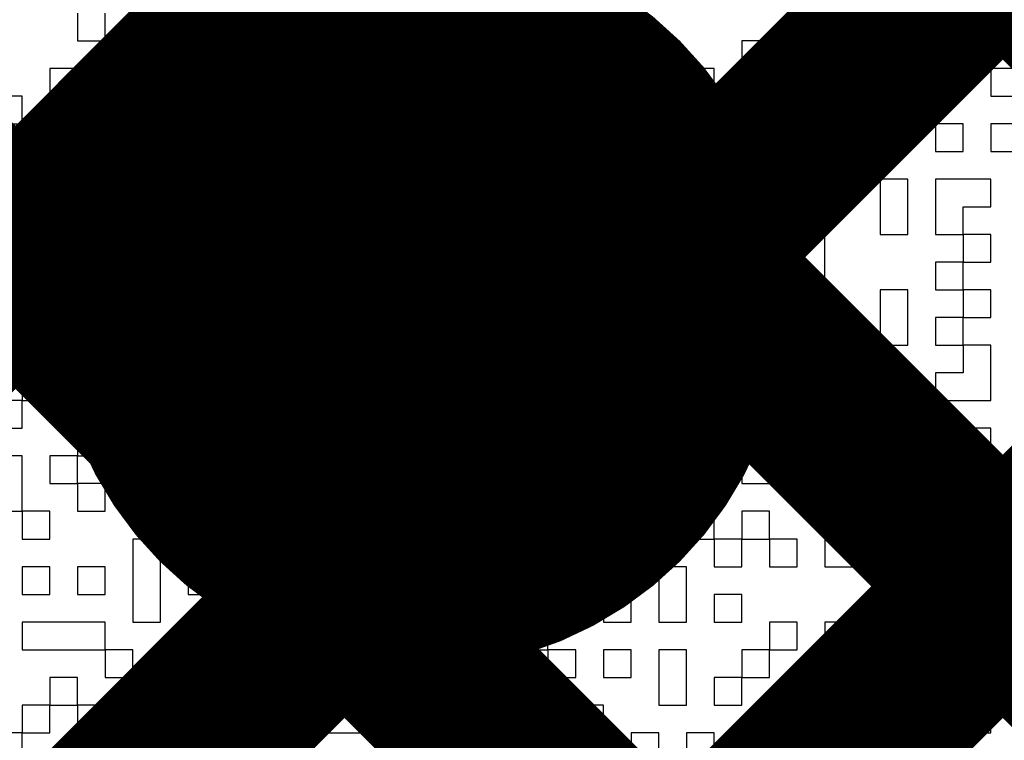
# Model space of a CAD drawing. Header units: millimetres. Extents: x 3.06 to 5.82, y 1.29 to 3.84.
# Tile 108 of 244: x 4.6388 to 4.6811, y 2.1571 to 2.1881. Entities that reach past the tile are written whole.
import ezdxf

# ---------------------------------------------------------------- set-up
doc = ezdxf.new("R2010")
doc.units = ezdxf.units.MM
doc.header["$MEASUREMENT"] = 0
for name, color, linetype in [('BottomLayer', 5, 'Continuous'), ('BottomSolder', 6, 'Continuous'), ('MultiLayer', 9, 'Continuous'), ('TopLayer', 1, 'Continuous'), ('TopOverlay', 2, 'Continuous'), ('TopSolder', 216, 'Continuous'), ('ViaHoleLayer', 16, 'Continuous')]:
    doc.layers.add(name, color=color, linetype=linetype)

msp = doc.modelspace()

# ---------------------------------------------------------------- linework, layer by layer
at = {"layer": 'BottomLayer', "const_width": 0.008}
for points in [[(4.375227, 2.413), (4.69, 2.098227)], [(4.403512, 2.413), (4.69, 2.126512)], [(4.431796, 2.413), (4.69, 2.154796)], [(4.46008, 2.413), (4.69, 2.18308)], [(4.547732, 2.087), (4.69, 2.229268)], [(4.576017, 2.087), (4.69, 2.200983)], [(4.604301, 2.087), (4.69, 2.172699)]]:
    msp.add_lwpolyline(points, dxfattribs=at)
at = {"layer": 'BottomLayer', "const_width": 0.011811}
msp.add_lwpolyline([(4.650094, 2.176, 1), (4.661905, 2.176, 1)], format="xyb", close=True, dxfattribs=at)
at = {"layer": 'BottomSolder', "const_width": 0.015811}
msp.add_lwpolyline([(4.648095, 2.176, 1), (4.663906, 2.176, 1)], format="xyb", close=True, dxfattribs=at)
at = {"layer": 'MultiLayer', "const_width": 0.011811}
msp.add_lwpolyline([(4.650094, 2.176, 1), (4.661905, 2.176, 1)], format="xyb", close=True, dxfattribs=at)
at = {"layer": 'TopLayer', "const_width": 0.008}
for points in [[(4.485, 2.024268), (4.900732, 2.44)], [(4.519702, 2.030685), (4.929017, 2.44)], [(4.547986, 2.030685), (4.957301, 2.44)], [(4.466812, 2.349699), (4.848, 1.968512)], [(4.466812, 2.321415), (4.848, 1.940227)], [(4.567228, 2.305853), (4.855484, 2.017596)], [(4.544796, 2.3), (4.84733, 1.997466)]]:
    msp.add_lwpolyline(points, dxfattribs=at)
at = {"layer": 'TopLayer', "const_width": 0.011811}
msp.add_lwpolyline([(4.650094, 2.176, 1), (4.661905, 2.176, 1)], format="xyb", close=True, dxfattribs=at)
at = {"layer": 'TopLayer', "const_width": 0.04}
msp.add_lwpolyline([(4.771, 2.162992, -0.414214), (4.671, 2.062992)], format="xyb", dxfattribs=at)
at = {"layer": 'TopOverlay'}
for p, q in [((4.641287, 2.188378), (4.641287, 2.187189)), ((4.642476, 2.187189), (4.642476, 2.188378)), ((4.643666, 2.188378), (4.643666, 2.187189)), ((4.644855, 2.187189), (4.644855, 2.188378)), ((4.654369, 2.188378), (4.654369, 2.187189)), ((4.656747, 2.187189), (4.656747, 2.188378)), ((4.660315, 2.188378), (4.660315, 2.187189)), ((4.661504, 2.187189), (4.661504, 2.188378)), ((4.662694, 2.188378), (4.662694, 2.187189)), ((4.663883, 2.187189), (4.663883, 2.188378)), ((4.673397, 2.188378), (4.673397, 2.187189)), ((4.674586, 2.187189), (4.674586, 2.188378)), ((4.641287, 2.187189), (4.642476, 2.187189)), ((4.643666, 2.187189), (4.643666, 2.186)), ((4.644855, 2.186), (4.644855, 2.187189)), ((4.65318, 2.187189), (4.65199, 2.187189)), ((4.65199, 2.187189), (4.65199, 2.186)), ((4.65318, 2.186), (4.65318, 2.187189)), ((4.654369, 2.187189), (4.656747, 2.187189)), ((4.659126, 2.187189), (4.657937, 2.187189)), ((4.657937, 2.187189), (4.657937, 2.186)), ((4.659126, 2.186), (4.659126, 2.187189)), ((4.660315, 2.187189), (4.660315, 2.186)), ((4.661504, 2.186), (4.661504, 2.187189)), ((4.662694, 2.187189), (4.662694, 2.186)), ((4.663883, 2.186), (4.663883, 2.187189)), ((4.671018, 2.187189), (4.669829, 2.187189)), ((4.669829, 2.187189), (4.669829, 2.186)), ((4.671018, 2.186), (4.671018, 2.187189)), ((4.673397, 2.187189), (4.673397, 2.186)), ((4.674586, 2.186), (4.674586, 2.187189)), ((4.676965, 2.187189), (4.675775, 2.187189)), ((4.675775, 2.187189), (4.675775, 2.186)), ((4.676965, 2.186), (4.676965, 2.187189)), ((4.642476, 2.186), (4.640098, 2.186)), ((4.640098, 2.186), (4.640098, 2.184811)), ((4.642476, 2.184811), (4.642476, 2.186)), ((4.643666, 2.186), (4.644855, 2.186)), ((4.648422, 2.186), (4.647233, 2.186)), ((4.647233, 2.186), (4.647233, 2.184811)), ((4.648422, 2.184811), (4.648422, 2.186)), ((4.650801, 2.186), (4.649612, 2.186)), ((4.649612, 2.186), (4.649612, 2.184811)), ((4.650801, 2.184811), (4.650801, 2.186)), ((4.65199, 2.186), (4.65318, 2.186)), ((4.655558, 2.186), (4.654369, 2.186)), ((4.654369, 2.186), (4.654369, 2.184811)), ((4.655558, 2.184811), (4.655558, 2.186)), ((4.657937, 2.186), (4.656747, 2.186)), ((4.656747, 2.186), (4.656747, 2.184811)), ((4.657937, 2.186), (4.659126, 2.186)), ((4.657937, 2.184811), (4.657937, 2.186)), ((4.660315, 2.186), (4.661504, 2.186)), ((4.662694, 2.186), (4.663883, 2.186)), ((4.666261, 2.186), (4.665072, 2.186)), ((4.665072, 2.186), (4.665072, 2.184811)), ((4.666261, 2.184811), (4.666261, 2.186)), ((4.66864, 2.186), (4.667451, 2.186)), ((4.667451, 2.186), (4.667451, 2.184811)), ((4.66864, 2.184811), (4.66864, 2.186)), ((4.669829, 2.186), (4.669829, 2.184811)), ((4.671018, 2.184811), (4.671018, 2.186)), ((4.673397, 2.186), (4.674586, 2.186)), ((4.675775, 2.186), (4.676965, 2.186)), ((4.679343, 2.186), (4.678154, 2.186)), ((4.678154, 2.186), (4.678154, 2.184811)), ((4.679343, 2.184811), (4.679343, 2.186)), ((4.681722, 2.186), (4.680532, 2.186)), ((4.680532, 2.186), (4.680532, 2.184811)), ((4.638908, 2.184811), (4.637719, 2.184811)), ((4.638908, 2.183622), (4.638908, 2.184811)), ((4.640098, 2.184811), (4.642476, 2.184811)), ((4.647233, 2.184811), (4.647233, 2.183622)), ((4.648422, 2.183622), (4.648422, 2.184811)), ((4.649612, 2.184811), (4.649612, 2.183622)), ((4.650801, 2.183622), (4.650801, 2.184811)), ((4.65318, 2.184811), (4.65199, 2.184811)), ((4.65199, 2.184811), (4.65199, 2.183622)), ((4.65318, 2.183622), (4.65318, 2.184811)), ((4.654369, 2.184811), (4.655558, 2.184811)), ((4.656747, 2.184811), (4.657937, 2.184811)), ((4.663883, 2.184811), (4.662694, 2.184811)), ((4.662694, 2.184811), (4.662694, 2.183622)), ((4.663883, 2.183622), (4.663883, 2.184811)), ((4.665072, 2.184811), (4.666261, 2.184811)), ((4.667451, 2.184811), (4.66864, 2.184811)), ((4.66864, 2.184811), (4.66864, 2.183622)), ((4.669829, 2.184811), (4.66864, 2.184811)), ((4.669829, 2.184811), (4.671018, 2.184811)), ((4.669829, 2.183622), (4.669829, 2.184811)), ((4.671018, 2.184811), (4.671018, 2.183622)), ((4.672208, 2.184811), (4.671018, 2.184811)), ((4.672208, 2.183622), (4.672208, 2.184811)), ((4.675775, 2.184811), (4.673397, 2.184811)), ((4.673397, 2.184811), (4.673397, 2.183622)), ((4.675775, 2.183622), (4.675775, 2.184811)), ((4.678154, 2.184811), (4.679343, 2.184811)), ((4.680532, 2.184811), (4.681722, 2.184811)), ((4.637719, 2.183622), (4.638908, 2.183622)), ((4.638908, 2.183622), (4.638908, 2.182432)), ((4.640098, 2.183622), (4.638908, 2.183622)), ((4.640098, 2.182432), (4.640098, 2.183622)), ((4.643666, 2.183622), (4.642476, 2.183622)), ((4.642476, 2.183622), (4.642476, 2.182432)), ((4.643666, 2.182432), (4.643666, 2.183622)), ((4.646044, 2.183622), (4.644855, 2.183622)), ((4.644855, 2.183622), (4.644855, 2.182432)), ((4.646044, 2.182432), (4.646044, 2.183622)), ((4.647233, 2.183622), (4.648422, 2.183622)), ((4.649612, 2.183622), (4.650801, 2.183622)), ((4.65199, 2.183622), (4.65318, 2.183622)), ((4.65318, 2.183622), (4.65318, 2.182432)), ((4.654369, 2.183622), (4.65318, 2.183622)), ((4.654369, 2.182432), (4.654369, 2.183622)), ((4.657937, 2.183622), (4.656747, 2.183622)), ((4.656747, 2.183622), (4.656747, 2.182432)), ((4.657937, 2.182432), (4.657937, 2.183622)), ((4.660315, 2.183622), (4.659126, 2.183622)), ((4.659126, 2.183622), (4.659126, 2.182432)), ((4.660315, 2.182432), (4.660315, 2.183622)), ((4.662694, 2.183622), (4.661504, 2.183622)), ((4.661504, 2.183622), (4.661504, 2.182432)), ((4.662694, 2.183622), (4.663883, 2.183622)), ((4.662694, 2.182432), (4.662694, 2.183622)), ((4.666261, 2.183622), (4.665072, 2.183622)), ((4.665072, 2.183622), (4.665072, 2.182432)), ((4.666261, 2.182432), (4.666261, 2.183622)), ((4.66864, 2.183622), (4.669829, 2.183622)), ((4.671018, 2.183622), (4.672208, 2.183622)), ((4.673397, 2.183622), (4.675775, 2.183622)), ((4.679343, 2.183622), (4.678154, 2.183622)), ((4.678154, 2.183622), (4.678154, 2.182432)), ((4.679343, 2.182432), (4.679343, 2.183622)), ((4.681722, 2.183622), (4.680532, 2.183622)), ((4.680532, 2.183622), (4.680532, 2.182432)), ((4.638908, 2.182432), (4.640098, 2.182432)), ((4.640098, 2.182432), (4.640098, 2.181243)), ((4.641287, 2.182432), (4.640098, 2.182432)), ((4.641287, 2.181243), (4.641287, 2.182432)), ((4.642476, 2.182432), (4.643666, 2.182432)), ((4.644855, 2.182432), (4.646044, 2.182432)), ((4.650801, 2.182432), (4.649612, 2.182432)), ((4.649612, 2.182432), (4.649612, 2.181243)), ((4.650801, 2.181243), (4.650801, 2.182432)), ((4.65318, 2.182432), (4.65199, 2.182432)), ((4.65199, 2.182432), (4.65199, 2.181243)), ((4.65318, 2.182432), (4.654369, 2.182432)), ((4.65318, 2.181243), (4.65318, 2.182432)), ((4.654369, 2.182432), (4.654369, 2.181243)), ((4.655558, 2.182432), (4.654369, 2.182432)), ((4.655558, 2.181243), (4.655558, 2.182432)), ((4.656747, 2.182432), (4.657937, 2.182432)), ((4.659126, 2.182432), (4.659126, 2.181243)), ((4.660315, 2.181243), (4.660315, 2.182432)), ((4.661504, 2.182432), (4.662694, 2.182432)), ((4.665072, 2.182432), (4.663883, 2.182432)), ((4.663883, 2.182432), (4.663883, 2.181243)), ((4.665072, 2.182432), (4.666261, 2.182432)), ((4.665072, 2.181243), (4.665072, 2.182432)), ((4.669829, 2.182432), (4.667451, 2.182432)), ((4.667451, 2.182432), (4.667451, 2.181243)), ((4.669829, 2.181243), (4.669829, 2.182432)), ((4.672208, 2.182432), (4.671018, 2.182432)), ((4.671018, 2.182432), (4.671018, 2.181243)), ((4.672208, 2.181243), (4.672208, 2.182432)), ((4.674586, 2.182432), (4.673397, 2.182432)), ((4.673397, 2.182432), (4.673397, 2.181243)), ((4.674586, 2.181243), (4.674586, 2.182432)), ((4.678154, 2.182432), (4.679343, 2.182432)), ((4.680532, 2.182432), (4.681722, 2.182432)), ((4.640098, 2.181243), (4.641287, 2.181243)), ((4.643666, 2.181243), (4.642476, 2.181243)), ((4.642476, 2.181243), (4.642476, 2.180054)), ((4.643666, 2.180054), (4.643666, 2.181243)), ((4.647233, 2.181243), (4.644855, 2.181243)), ((4.644855, 2.181243), (4.644855, 2.180054)), ((4.647233, 2.180054), (4.647233, 2.181243)), ((4.649612, 2.181243), (4.650801, 2.181243)), ((4.65199, 2.181243), (4.65199, 2.180054)), ((4.65318, 2.180054), (4.65318, 2.181243)), ((4.654369, 2.181243), (4.655558, 2.181243)), ((4.657937, 2.181243), (4.656747, 2.181243)), ((4.656747, 2.181243), (4.656747, 2.180054)), ((4.657937, 2.180054), (4.657937, 2.181243)), ((4.659126, 2.181243), (4.660315, 2.181243)), ((4.662694, 2.181243), (4.661504, 2.181243)), ((4.661504, 2.181243), (4.661504, 2.180054)), ((4.662694, 2.180054), (4.662694, 2.181243)), ((4.663883, 2.181243), (4.665072, 2.181243)), ((4.667451, 2.181243), (4.666261, 2.181243)), ((4.666261, 2.181243), (4.666261, 2.180054)), ((4.667451, 2.181243), (4.669829, 2.181243)), ((4.667451, 2.180054), (4.667451, 2.181243)), ((4.671018, 2.181243), (4.672208, 2.181243)), ((4.673397, 2.181243), (4.674586, 2.181243)), ((4.676965, 2.181243), (4.675775, 2.181243)), ((4.675775, 2.181243), (4.675775, 2.180054)), ((4.676965, 2.180054), (4.676965, 2.181243)), ((4.680532, 2.181243), (4.678154, 2.181243)), ((4.678154, 2.181243), (4.678154, 2.180054)), ((4.680532, 2.180054), (4.680532, 2.181243)), ((4.638908, 2.180054), (4.63653, 2.180054)), ((4.638908, 2.178864), (4.638908, 2.180054)), ((4.642476, 2.180054), (4.640098, 2.180054)), ((4.640098, 2.180054), (4.640098, 2.178864)), ((4.642476, 2.180054), (4.643666, 2.180054)), ((4.642476, 2.178864), (4.642476, 2.180054)), ((4.644855, 2.180054), (4.647233, 2.180054)), ((4.650801, 2.180054), (4.649612, 2.180054)), ((4.649612, 2.180054), (4.649612, 2.178864)), ((4.650801, 2.178864), (4.650801, 2.180054)), ((4.65199, 2.180054), (4.65318, 2.180054)), ((4.656747, 2.180054), (4.655558, 2.180054)), ((4.655558, 2.180054), (4.655558, 2.178864)), ((4.656747, 2.180054), (4.657937, 2.180054)), ((4.656747, 2.178864), (4.656747, 2.180054)), ((4.661504, 2.180054), (4.661504, 2.178864)), ((4.662694, 2.178864), (4.662694, 2.180054)), ((4.665072, 2.180054), (4.663883, 2.180054)), ((4.663883, 2.180054), (4.663883, 2.178864)), ((4.665072, 2.178864), (4.665072, 2.180054)), ((4.666261, 2.180054), (4.667451, 2.180054)), ((4.671018, 2.180054), (4.669829, 2.180054)), ((4.669829, 2.180054), (4.669829, 2.178864)), ((4.671018, 2.178864), (4.671018, 2.180054)), ((4.675775, 2.180054), (4.675775, 2.178864)), ((4.676965, 2.178864), (4.676965, 2.180054)), ((4.678154, 2.180054), (4.678154, 2.178864)), ((4.679343, 2.178864), (4.679343, 2.180054)), ((4.679343, 2.180054), (4.680532, 2.180054)), ((4.63653, 2.178864), (4.638908, 2.178864)), ((4.640098, 2.178864), (4.641287, 2.178864)), ((4.641287, 2.178864), (4.641287, 2.177675)), ((4.642476, 2.177675), (4.642476, 2.178864)), ((4.646044, 2.178864), (4.644855, 2.178864)), ((4.644855, 2.178864), (4.644855, 2.177675)), ((4.646044, 2.177675), (4.646044, 2.178864)), ((4.648422, 2.178864), (4.647233, 2.178864)), ((4.647233, 2.178864), (4.647233, 2.177675)), ((4.648422, 2.177675), (4.648422, 2.178864)), ((4.649612, 2.178864), (4.650801, 2.178864)), ((4.65318, 2.178864), (4.65199, 2.178864)), ((4.65199, 2.178864), (4.65199, 2.177675)), ((4.65318, 2.177675), (4.65318, 2.178864)), ((4.655558, 2.178864), (4.654369, 2.178864)), ((4.654369, 2.178864), (4.654369, 2.177675)), ((4.655558, 2.178864), (4.656747, 2.178864)), ((4.655558, 2.177675), (4.655558, 2.178864)), ((4.659126, 2.178864), (4.657937, 2.178864)), ((4.657937, 2.178864), (4.657937, 2.177675)), ((4.659126, 2.177675), (4.659126, 2.178864)), ((4.661504, 2.178864), (4.662694, 2.178864)), ((4.663883, 2.178864), (4.665072, 2.178864)), ((4.667451, 2.178864), (4.666261, 2.178864)), ((4.666261, 2.178864), (4.666261, 2.177675)), ((4.667451, 2.177675), (4.667451, 2.178864)), ((4.669829, 2.178864), (4.66864, 2.178864)), ((4.66864, 2.178864), (4.66864, 2.177675)), ((4.669829, 2.178864), (4.671018, 2.178864)), ((4.669829, 2.177675), (4.669829, 2.178864)), ((4.673397, 2.178864), (4.672208, 2.178864)), ((4.672208, 2.178864), (4.672208, 2.177675)), ((4.673397, 2.177675), (4.673397, 2.178864)), ((4.675775, 2.178864), (4.676965, 2.178864)), ((4.678154, 2.178864), (4.679343, 2.178864)), ((4.679343, 2.178864), (4.679343, 2.177675)), ((4.680532, 2.178864), (4.679343, 2.178864)), ((4.680532, 2.177675), (4.680532, 2.178864)), ((4.641287, 2.177675), (4.642476, 2.177675)), ((4.644855, 2.177675), (4.644855, 2.176486)), ((4.646044, 2.176486), (4.646044, 2.177675)), ((4.647233, 2.177675), (4.648422, 2.177675)), ((4.65199, 2.177675), (4.65199, 2.176486)), ((4.65318, 2.176486), (4.65318, 2.177675)), ((4.654369, 2.177675), (4.654369, 2.176486)), ((4.655558, 2.176486), (4.655558, 2.177675)), ((4.657937, 2.177675), (4.657937, 2.176486)), ((4.659126, 2.176486), (4.659126, 2.177675)), ((4.666261, 2.177675), (4.666261, 2.176486)), ((4.667451, 2.176486), (4.667451, 2.177675)), ((4.66864, 2.177675), (4.66864, 2.176486)), ((4.669829, 2.176486), (4.669829, 2.177675)), ((4.672208, 2.177675), (4.672208, 2.176486)), ((4.673397, 2.176486), (4.673397, 2.177675)), ((4.679343, 2.177675), (4.678154, 2.177675)), ((4.678154, 2.177675), (4.678154, 2.176486)), ((4.679343, 2.177675), (4.680532, 2.177675)), ((4.679343, 2.176486), (4.679343, 2.177675)), ((4.640098, 2.176486), (4.638908, 2.176486)), ((4.638908, 2.176486), (4.638908, 2.175297)), ((4.640098, 2.175297), (4.640098, 2.176486)), ((4.642476, 2.176486), (4.641287, 2.176486)), ((4.641287, 2.176486), (4.641287, 2.175297)), ((4.642476, 2.175297), (4.642476, 2.176486)), ((4.644855, 2.176486), (4.646044, 2.176486)), ((4.648422, 2.176486), (4.647233, 2.176486)), ((4.647233, 2.176486), (4.647233, 2.175297)), ((4.648422, 2.175297), (4.648422, 2.176486)), ((4.650801, 2.176486), (4.649612, 2.176486)), ((4.649612, 2.176486), (4.649612, 2.175297)), ((4.650801, 2.175297), (4.650801, 2.176486)), ((4.65199, 2.176486), (4.65318, 2.176486)), ((4.654369, 2.176486), (4.655558, 2.176486)), ((4.655558, 2.176486), (4.655558, 2.175297)), ((4.656747, 2.176486), (4.655558, 2.176486)), ((4.656747, 2.175297), (4.656747, 2.176486)), ((4.657937, 2.176486), (4.659126, 2.176486)), ((4.662694, 2.176486), (4.661504, 2.176486)), ((4.661504, 2.176486), (4.661504, 2.175297)), ((4.662694, 2.175297), (4.662694, 2.176486)), ((4.665072, 2.176486), (4.663883, 2.176486)), ((4.663883, 2.176486), (4.663883, 2.175297)), ((4.665072, 2.175297), (4.665072, 2.176486)), ((4.666261, 2.176486), (4.667451, 2.176486)), ((4.66864, 2.176486), (4.669829, 2.176486)), ((4.672208, 2.176486), (4.671018, 2.176486)), ((4.671018, 2.176486), (4.671018, 2.175297)), ((4.672208, 2.176486), (4.673397, 2.176486)), ((4.672208, 2.175297), (4.672208, 2.176486)), ((4.676965, 2.176486), (4.675775, 2.176486)), ((4.675775, 2.176486), (4.675775, 2.175297)), ((4.676965, 2.175297), (4.676965, 2.176486)), ((4.678154, 2.176486), (4.679343, 2.176486)), ((4.679343, 2.176486), (4.679343, 2.175297)), ((4.680532, 2.176486), (4.679343, 2.176486)), ((4.680532, 2.175297), (4.680532, 2.176486)), ((4.638908, 2.175297), (4.640098, 2.175297)), ((4.640098, 2.175297), (4.640098, 2.174107)), ((4.641287, 2.175297), (4.640098, 2.175297)), ((4.641287, 2.175297), (4.642476, 2.175297)), ((4.641287, 2.174107), (4.641287, 2.175297)), ((4.642476, 2.175297), (4.642476, 2.174107)), ((4.643666, 2.175297), (4.642476, 2.175297)), ((4.643666, 2.174107), (4.643666, 2.175297)), ((4.647233, 2.175297), (4.644855, 2.175297)), ((4.644855, 2.175297), (4.644855, 2.174107)), ((4.647233, 2.175297), (4.648422, 2.175297)), ((4.647233, 2.174107), (4.647233, 2.175297)), ((4.649612, 2.175297), (4.650801, 2.175297)), ((4.65318, 2.175297), (4.65199, 2.175297)), ((4.65199, 2.175297), (4.65199, 2.174107)), ((4.65318, 2.174107), (4.65318, 2.175297)), ((4.655558, 2.175297), (4.656747, 2.175297)), ((4.661504, 2.175297), (4.661504, 2.174107)), ((4.662694, 2.174107), (4.662694, 2.175297)), ((4.663883, 2.175297), (4.663883, 2.174107)), ((4.665072, 2.174107), (4.665072, 2.175297)), ((4.667451, 2.175297), (4.666261, 2.175297)), ((4.666261, 2.175297), (4.666261, 2.174107)), ((4.667451, 2.174107), (4.667451, 2.175297)), ((4.671018, 2.175297), (4.672208, 2.175297)), ((4.675775, 2.175297), (4.675775, 2.174107)), ((4.676965, 2.174107), (4.676965, 2.175297)), ((4.679343, 2.175297), (4.678154, 2.175297)), ((4.678154, 2.175297), (4.678154, 2.174107)), ((4.679343, 2.175297), (4.680532, 2.175297)), ((4.679343, 2.174107), (4.679343, 2.175297)), ((4.640098, 2.174107), (4.640098, 2.172918)), ((4.641287, 2.172918), (4.641287, 2.174107)), ((4.642476, 2.174107), (4.643666, 2.174107)), ((4.644855, 2.174107), (4.647233, 2.174107)), ((4.650801, 2.174107), (4.649612, 2.174107)), ((4.649612, 2.174107), (4.649612, 2.172918)), ((4.650801, 2.172918), (4.650801, 2.174107)), ((4.65199, 2.174107), (4.65318, 2.174107)), ((4.65318, 2.174107), (4.65318, 2.172918)), ((4.655558, 2.174107), (4.65318, 2.174107)), ((4.655558, 2.172918), (4.655558, 2.174107)), ((4.657937, 2.174107), (4.656747, 2.174107)), ((4.656747, 2.174107), (4.656747, 2.172918)), ((4.657937, 2.172918), (4.657937, 2.174107)), ((4.660315, 2.174107), (4.659126, 2.174107)), ((4.659126, 2.174107), (4.659126, 2.172918)), ((4.660315, 2.172918), (4.660315, 2.174107)), ((4.661504, 2.174107), (4.662694, 2.174107)), ((4.663883, 2.174107), (4.665072, 2.174107)), ((4.666261, 2.174107), (4.667451, 2.174107)), ((4.667451, 2.174107), (4.667451, 2.172918)), ((4.66864, 2.174107), (4.667451, 2.174107)), ((4.66864, 2.172918), (4.66864, 2.174107)), ((4.672208, 2.174107), (4.671018, 2.174107)), ((4.671018, 2.174107), (4.671018, 2.172918)), ((4.672208, 2.172918), (4.672208, 2.174107)), ((4.674586, 2.174107), (4.673397, 2.174107)), ((4.673397, 2.174107), (4.673397, 2.172918)), ((4.674586, 2.172918), (4.674586, 2.174107)), ((4.675775, 2.174107), (4.676965, 2.174107)), ((4.678154, 2.174107), (4.679343, 2.174107)), ((4.679343, 2.174107), (4.679343, 2.172918)), ((4.680532, 2.174107), (4.679343, 2.174107)), ((4.680532, 2.172918), (4.680532, 2.174107)), ((4.640098, 2.172918), (4.638908, 2.172918)), ((4.638908, 2.172918), (4.638908, 2.171729)), ((4.640098, 2.172918), (4.641287, 2.172918)), ((4.640098, 2.171729), (4.640098, 2.172918)), ((4.646044, 2.172918), (4.644855, 2.172918)), ((4.644855, 2.172918), (4.644855, 2.171729)), ((4.646044, 2.171729), (4.646044, 2.172918)), ((4.649612, 2.172918), (4.649612, 2.171729)), ((4.650801, 2.171729), (4.650801, 2.172918)), ((4.65318, 2.172918), (4.65318, 2.171729)), ((4.654369, 2.171729), (4.654369, 2.172918)), ((4.654369, 2.172918), (4.655558, 2.172918)), ((4.656747, 2.172918), (4.656747, 2.171729)), ((4.657937, 2.171729), (4.657937, 2.172918)), ((4.659126, 2.172918), (4.659126, 2.171729)), ((4.660315, 2.171729), (4.660315, 2.172918)), ((4.662694, 2.172918), (4.661504, 2.172918)), ((4.661504, 2.172918), (4.661504, 2.171729)), ((4.662694, 2.171729), (4.662694, 2.172918)), ((4.666261, 2.172918), (4.665072, 2.172918)), ((4.665072, 2.172918), (4.665072, 2.171729)), ((4.666261, 2.171729), (4.666261, 2.172918)), ((4.667451, 2.172918), (4.66864, 2.172918)), ((4.66864, 2.172918), (4.66864, 2.171729)), ((4.669829, 2.172918), (4.66864, 2.172918)), ((4.669829, 2.171729), (4.669829, 2.172918)), ((4.671018, 2.172918), (4.672208, 2.172918)), ((4.673397, 2.172918), (4.674586, 2.172918)), ((4.679343, 2.172918), (4.678154, 2.172918)), ((4.678154, 2.172918), (4.678154, 2.171729)), ((4.680532, 2.171729), (4.680532, 2.172918)), ((4.638908, 2.171729), (4.637719, 2.171729)), ((4.638908, 2.171729), (4.640098, 2.171729)), ((4.638908, 2.17054), (4.638908, 2.171729)), ((4.643666, 2.171729), (4.642476, 2.171729)), ((4.642476, 2.171729), (4.642476, 2.17054)), ((4.643666, 2.17054), (4.643666, 2.171729)), ((4.644855, 2.171729), (4.646044, 2.171729)), ((4.648422, 2.171729), (4.647233, 2.171729)), ((4.647233, 2.171729), (4.647233, 2.17054)), ((4.648422, 2.17054), (4.648422, 2.171729)), ((4.649612, 2.171729), (4.650801, 2.171729)), ((4.65318, 2.171729), (4.65199, 2.171729)), ((4.65199, 2.171729), (4.65199, 2.17054)), ((4.65318, 2.171729), (4.654369, 2.171729)), ((4.65318, 2.17054), (4.65318, 2.171729)), ((4.656747, 2.171729), (4.657937, 2.171729)), ((4.659126, 2.171729), (4.660315, 2.171729)), ((4.661504, 2.171729), (4.662694, 2.171729)), ((4.665072, 2.171729), (4.663883, 2.171729)), ((4.663883, 2.171729), (4.663883, 2.17054)), ((4.665072, 2.171729), (4.666261, 2.171729)), ((4.665072, 2.17054), (4.665072, 2.171729)), ((4.66864, 2.171729), (4.66864, 2.17054)), ((4.672208, 2.171729), (4.669829, 2.171729)), ((4.672208, 2.17054), (4.672208, 2.171729)), ((4.675775, 2.171729), (4.673397, 2.171729)), ((4.673397, 2.171729), (4.673397, 2.17054)), ((4.675775, 2.17054), (4.675775, 2.171729)), ((4.678154, 2.171729), (4.680532, 2.171729)), ((4.637719, 2.17054), (4.638908, 2.17054)), ((4.642476, 2.17054), (4.641287, 2.17054)), ((4.641287, 2.17054), (4.641287, 2.16935)), ((4.642476, 2.17054), (4.643666, 2.17054)), ((4.642476, 2.16935), (4.642476, 2.17054)), ((4.647233, 2.17054), (4.647233, 2.16935)), ((4.648422, 2.16935), (4.648422, 2.17054)), ((4.650801, 2.17054), (4.649612, 2.17054)), ((4.649612, 2.17054), (4.649612, 2.16935)), ((4.650801, 2.16935), (4.650801, 2.17054)), ((4.65199, 2.17054), (4.65318, 2.17054)), ((4.657937, 2.17054), (4.656747, 2.17054)), ((4.656747, 2.17054), (4.656747, 2.16935)), ((4.657937, 2.16935), (4.657937, 2.17054)), ((4.663883, 2.17054), (4.665072, 2.17054)), ((4.665072, 2.17054), (4.665072, 2.16935)), ((4.666261, 2.17054), (4.665072, 2.17054)), ((4.666261, 2.16935), (4.666261, 2.17054)), ((4.66864, 2.17054), (4.667451, 2.17054)), ((4.667451, 2.17054), (4.667451, 2.16935)), ((4.66864, 2.17054), (4.672208, 2.17054)), ((4.66864, 2.16935), (4.66864, 2.17054)), ((4.673397, 2.17054), (4.675775, 2.17054)), ((4.678154, 2.17054), (4.676965, 2.17054)), ((4.676965, 2.17054), (4.676965, 2.16935)), ((4.678154, 2.16935), (4.678154, 2.17054)), ((4.680532, 2.17054), (4.679343, 2.17054)), ((4.679343, 2.17054), (4.679343, 2.16935)), ((4.680532, 2.16935), (4.680532, 2.17054)), ((4.638908, 2.16935), (4.637719, 2.16935)), ((4.638908, 2.168161), (4.638908, 2.16935)), ((4.641287, 2.16935), (4.640098, 2.16935)), ((4.640098, 2.16935), (4.640098, 2.168161)), ((4.641287, 2.16935), (4.642476, 2.16935)), ((4.641287, 2.168161), (4.641287, 2.16935)), ((4.644855, 2.16935), (4.643666, 2.16935)), ((4.643666, 2.16935), (4.643666, 2.168161)), ((4.644855, 2.168161), (4.644855, 2.16935)), ((4.647233, 2.16935), (4.648422, 2.16935)), ((4.649612, 2.16935), (4.650801, 2.16935)), ((4.65318, 2.16935), (4.65199, 2.16935)), ((4.65199, 2.16935), (4.65199, 2.168161)), ((4.65318, 2.168161), (4.65318, 2.16935)), ((4.655558, 2.16935), (4.654369, 2.16935)), ((4.654369, 2.16935), (4.654369, 2.168161)), ((4.655558, 2.168161), (4.655558, 2.16935)), ((4.656747, 2.16935), (4.657937, 2.16935)), ((4.657937, 2.16935), (4.657937, 2.168161)), ((4.659126, 2.16935), (4.657937, 2.16935)), ((4.659126, 2.168161), (4.659126, 2.16935)), ((4.661504, 2.16935), (4.660315, 2.16935)), ((4.660315, 2.16935), (4.660315, 2.168161)), ((4.661504, 2.168161), (4.661504, 2.16935)), ((4.663883, 2.16935), (4.662694, 2.16935)), ((4.662694, 2.16935), (4.662694, 2.168161)), ((4.663883, 2.168161), (4.663883, 2.16935)), ((4.665072, 2.16935), (4.666261, 2.16935)), ((4.667451, 2.16935), (4.66864, 2.16935)), ((4.671018, 2.16935), (4.669829, 2.16935)), ((4.669829, 2.16935), (4.669829, 2.168161)), ((4.671018, 2.168161), (4.671018, 2.16935)), ((4.674586, 2.16935), (4.673397, 2.16935)), ((4.673397, 2.16935), (4.673397, 2.168161)), ((4.674586, 2.168161), (4.674586, 2.16935)), ((4.676965, 2.16935), (4.675775, 2.16935)), ((4.675775, 2.16935), (4.675775, 2.168161)), ((4.676965, 2.16935), (4.678154, 2.16935)), ((4.676965, 2.168161), (4.676965, 2.16935)), ((4.679343, 2.16935), (4.680532, 2.16935)), ((4.638908, 2.166972), (4.638908, 2.168161)), ((4.640098, 2.168161), (4.641287, 2.168161)), ((4.641287, 2.168161), (4.641287, 2.166972)), ((4.642476, 2.168161), (4.641287, 2.168161)), ((4.642476, 2.166972), (4.642476, 2.168161)), ((4.643666, 2.168161), (4.643666, 2.166972)), ((4.644855, 2.166972), (4.644855, 2.168161)), ((4.65199, 2.168161), (4.65318, 2.168161)), ((4.65318, 2.168161), (4.65318, 2.166972)), ((4.654369, 2.168161), (4.65318, 2.168161)), ((4.654369, 2.168161), (4.655558, 2.168161)), ((4.654369, 2.166972), (4.654369, 2.168161)), ((4.655558, 2.168161), (4.655558, 2.166972)), ((4.656747, 2.168161), (4.655558, 2.168161)), ((4.656747, 2.166972), (4.656747, 2.168161)), ((4.657937, 2.168161), (4.659126, 2.168161)), ((4.660315, 2.168161), (4.660315, 2.166972)), ((4.661504, 2.166972), (4.661504, 2.168161)), ((4.662694, 2.168161), (4.662694, 2.166972)), ((4.663883, 2.166972), (4.663883, 2.168161)), ((4.666261, 2.168161), (4.665072, 2.168161)), ((4.665072, 2.168161), (4.665072, 2.166972)), ((4.666261, 2.166972), (4.666261, 2.168161)), ((4.669829, 2.168161), (4.671018, 2.168161)), ((4.673397, 2.168161), (4.672208, 2.168161)), ((4.672208, 2.168161), (4.672208, 2.166972)), ((4.673397, 2.168161), (4.674586, 2.168161)), ((4.673397, 2.166972), (4.673397, 2.168161)), ((4.675775, 2.168161), (4.676965, 2.168161)), ((4.637719, 2.166972), (4.638908, 2.166972)), ((4.638908, 2.166972), (4.638908, 2.165783)), ((4.640098, 2.166972), (4.638908, 2.166972)), ((4.640098, 2.165783), (4.640098, 2.166972)), ((4.641287, 2.166972), (4.642476, 2.166972)), ((4.643666, 2.166972), (4.644855, 2.166972)), ((4.647233, 2.166972), (4.646044, 2.166972)), ((4.646044, 2.166972), (4.646044, 2.165783)), ((4.647233, 2.165783), (4.647233, 2.166972)), ((4.649612, 2.166972), (4.648422, 2.166972)), ((4.648422, 2.166972), (4.648422, 2.165783)), ((4.649612, 2.165783), (4.649612, 2.166972)), ((4.65199, 2.166972), (4.650801, 2.166972)), ((4.650801, 2.166972), (4.650801, 2.165783)), ((4.65199, 2.165783), (4.65199, 2.166972)), ((4.65318, 2.166972), (4.654369, 2.166972)), ((4.655558, 2.166972), (4.656747, 2.166972)), ((4.659126, 2.166972), (4.657937, 2.166972)), ((4.657937, 2.166972), (4.657937, 2.165783)), ((4.659126, 2.165783), (4.659126, 2.166972)), ((4.660315, 2.166972), (4.661504, 2.166972)), ((4.662694, 2.166972), (4.663883, 2.166972)), ((4.665072, 2.166972), (4.666261, 2.166972)), ((4.66864, 2.166972), (4.667451, 2.166972)), ((4.667451, 2.166972), (4.667451, 2.165783)), ((4.66864, 2.165783), (4.66864, 2.166972)), ((4.671018, 2.166972), (4.669829, 2.166972)), ((4.669829, 2.166972), (4.669829, 2.165783)), ((4.671018, 2.165783), (4.671018, 2.166972)), ((4.672208, 2.166972), (4.673397, 2.166972)), ((4.676965, 2.166972), (4.675775, 2.166972)), ((4.675775, 2.166972), (4.675775, 2.165783)), ((4.676965, 2.165783), (4.676965, 2.166972)), ((4.679343, 2.166972), (4.678154, 2.166972)), ((4.678154, 2.166972), (4.678154, 2.165783)), ((4.679343, 2.165783), (4.679343, 2.166972)), ((4.681722, 2.166972), (4.680532, 2.166972)), ((4.680532, 2.166972), (4.680532, 2.165783)), ((4.638908, 2.165783), (4.640098, 2.165783)), ((4.644855, 2.165783), (4.643666, 2.165783)), ((4.643666, 2.165783), (4.643666, 2.164593)), ((4.644855, 2.164593), (4.644855, 2.165783)), ((4.646044, 2.165783), (4.647233, 2.165783)), ((4.648422, 2.165783), (4.649612, 2.165783)), ((4.649612, 2.165783), (4.649612, 2.164593)), ((4.650801, 2.165783), (4.649612, 2.165783)), ((4.650801, 2.165783), (4.65199, 2.165783)), ((4.650801, 2.164593), (4.650801, 2.165783)), ((4.654369, 2.165783), (4.65318, 2.165783)), ((4.65318, 2.165783), (4.65318, 2.164593)), ((4.654369, 2.164593), (4.654369, 2.165783)), ((4.656747, 2.165783), (4.655558, 2.165783)), ((4.655558, 2.165783), (4.655558, 2.164593)), ((4.656747, 2.164593), (4.656747, 2.165783)), ((4.657937, 2.165783), (4.657937, 2.164593)), ((4.659126, 2.164593), (4.659126, 2.165783)), ((4.663883, 2.165783), (4.661504, 2.165783)), ((4.661504, 2.165783), (4.661504, 2.164593)), ((4.663883, 2.164593), (4.663883, 2.165783)), ((4.667451, 2.165783), (4.66864, 2.165783)), ((4.66864, 2.165783), (4.66864, 2.164593)), ((4.669829, 2.165783), (4.66864, 2.165783)), ((4.669829, 2.165783), (4.671018, 2.165783)), ((4.669829, 2.164593), (4.669829, 2.165783)), ((4.671018, 2.165783), (4.671018, 2.164593)), ((4.672208, 2.165783), (4.671018, 2.165783)), ((4.672208, 2.164593), (4.672208, 2.165783)), ((4.675775, 2.165783), (4.673397, 2.165783)), ((4.673397, 2.165783), (4.673397, 2.164593)), ((4.675775, 2.165783), (4.676965, 2.165783)), ((4.675775, 2.164593), (4.675775, 2.165783)), ((4.678154, 2.165783), (4.679343, 2.165783)), ((4.680532, 2.165783), (4.681722, 2.165783)), ((4.640098, 2.164593), (4.638908, 2.164593)), ((4.638908, 2.164593), (4.638908, 2.163404)), ((4.640098, 2.163404), (4.640098, 2.164593)), ((4.642476, 2.164593), (4.641287, 2.164593)), ((4.641287, 2.164593), (4.641287, 2.163404)), ((4.642476, 2.163404), (4.642476, 2.164593)), ((4.643666, 2.164593), (4.643666, 2.163404)), ((4.644855, 2.163404), (4.644855, 2.164593)), ((4.647233, 2.164593), (4.646044, 2.164593)), ((4.646044, 2.164593), (4.646044, 2.163404)), ((4.647233, 2.163404), (4.647233, 2.164593)), ((4.649612, 2.164593), (4.650801, 2.164593)), ((4.65318, 2.164593), (4.65199, 2.164593)), ((4.65199, 2.164593), (4.65199, 2.163404)), ((4.65318, 2.164593), (4.654369, 2.164593)), ((4.65318, 2.163404), (4.65318, 2.164593)), ((4.655558, 2.164593), (4.656747, 2.164593)), ((4.657937, 2.164593), (4.659126, 2.164593)), ((4.661504, 2.164593), (4.663883, 2.164593)), ((4.667451, 2.164593), (4.666261, 2.164593)), ((4.666261, 2.164593), (4.666261, 2.163404)), ((4.667451, 2.163404), (4.667451, 2.164593)), ((4.66864, 2.164593), (4.669829, 2.164593)), ((4.671018, 2.164593), (4.672208, 2.164593)), ((4.673397, 2.164593), (4.675775, 2.164593)), ((4.679343, 2.164593), (4.678154, 2.164593)), ((4.678154, 2.164593), (4.678154, 2.163404)), ((4.679343, 2.163404), (4.679343, 2.164593)), ((4.681722, 2.164593), (4.680532, 2.164593)), ((4.680532, 2.164593), (4.680532, 2.163404)), ((4.638908, 2.163404), (4.640098, 2.163404)), ((4.641287, 2.163404), (4.642476, 2.163404)), ((4.643666, 2.163404), (4.643666, 2.162215)), ((4.644855, 2.162215), (4.644855, 2.163404)), ((4.646044, 2.163404), (4.647233, 2.163404)), ((4.649612, 2.163404), (4.648422, 2.163404)), ((4.648422, 2.163404), (4.648422, 2.162215)), ((4.649612, 2.162215), (4.649612, 2.163404)), ((4.65199, 2.163404), (4.650801, 2.163404)), ((4.650801, 2.163404), (4.650801, 2.162215)), ((4.65199, 2.163404), (4.65318, 2.163404)), ((4.65199, 2.162215), (4.65199, 2.163404)), ((4.655558, 2.163404), (4.654369, 2.163404)), ((4.654369, 2.163404), (4.654369, 2.162215)), ((4.655558, 2.162215), (4.655558, 2.163404)), ((4.659126, 2.163404), (4.657937, 2.163404)), ((4.657937, 2.163404), (4.657937, 2.162215)), ((4.659126, 2.162215), (4.659126, 2.163404)), ((4.665072, 2.163404), (4.663883, 2.163404)), ((4.663883, 2.163404), (4.663883, 2.162215)), ((4.665072, 2.162215), (4.665072, 2.163404)), ((4.666261, 2.163404), (4.666261, 2.162215)), ((4.667451, 2.162215), (4.667451, 2.163404)), ((4.669829, 2.163404), (4.66864, 2.163404)), ((4.66864, 2.163404), (4.66864, 2.162215)), ((4.669829, 2.162215), (4.669829, 2.163404)), ((4.678154, 2.163404), (4.678154, 2.162215)), ((4.679343, 2.162215), (4.679343, 2.163404)), ((4.680532, 2.163404), (4.681722, 2.163404)), ((4.642476, 2.162215), (4.638908, 2.162215)), ((4.638908, 2.162215), (4.638908, 2.161026)), ((4.642476, 2.161026), (4.642476, 2.162215)), ((4.643666, 2.162215), (4.644855, 2.162215)), ((4.648422, 2.162215), (4.647233, 2.162215)), ((4.647233, 2.162215), (4.647233, 2.161026)), ((4.648422, 2.162215), (4.649612, 2.162215)), ((4.648422, 2.161026), (4.648422, 2.162215)), ((4.650801, 2.162215), (4.65199, 2.162215)), ((4.654369, 2.162215), (4.655558, 2.162215)), ((4.655558, 2.162215), (4.655558, 2.161026)), ((4.656747, 2.162215), (4.655558, 2.162215)), ((4.656747, 2.161026), (4.656747, 2.162215)), ((4.657937, 2.162215), (4.659126, 2.162215)), ((4.661504, 2.162215), (4.660315, 2.162215)), ((4.660315, 2.162215), (4.660315, 2.161026)), ((4.661504, 2.161026), (4.661504, 2.162215)), ((4.663883, 2.162215), (4.665072, 2.162215)), ((4.666261, 2.162215), (4.667451, 2.162215)), ((4.66864, 2.162215), (4.669829, 2.162215)), ((4.672208, 2.162215), (4.671018, 2.162215)), ((4.671018, 2.162215), (4.671018, 2.161026)), ((4.672208, 2.161026), (4.672208, 2.162215)), ((4.675775, 2.162215), (4.673397, 2.162215)), ((4.673397, 2.162215), (4.673397, 2.161026)), ((4.675775, 2.161026), (4.675775, 2.162215)), ((4.678154, 2.162215), (4.679343, 2.162215)), ((4.679343, 2.162215), (4.679343, 2.161026)), ((4.680532, 2.162215), (4.679343, 2.162215)), ((4.680532, 2.161026), (4.680532, 2.162215)), ((4.638908, 2.161026), (4.642476, 2.161026)), ((4.642476, 2.161026), (4.642476, 2.159836)), ((4.643666, 2.161026), (4.642476, 2.161026)), ((4.643666, 2.159836), (4.643666, 2.161026)), ((4.646044, 2.161026), (4.644855, 2.161026)), ((4.644855, 2.161026), (4.644855, 2.159836)), ((4.646044, 2.159836), (4.646044, 2.161026)), ((4.647233, 2.161026), (4.648422, 2.161026)), ((4.65318, 2.161026), (4.650801, 2.161026)), ((4.650801, 2.161026), (4.650801, 2.159836)), ((4.65318, 2.159836), (4.65318, 2.161026)), ((4.655558, 2.161026), (4.654369, 2.161026)), ((4.654369, 2.161026), (4.654369, 2.159836)), ((4.655558, 2.161026), (4.656747, 2.161026)), ((4.655558, 2.159836), (4.655558, 2.161026)), ((4.656747, 2.161026), (4.656747, 2.159836)), ((4.657937, 2.161026), (4.656747, 2.161026)), ((4.657937, 2.159836), (4.657937, 2.161026)), ((4.660315, 2.161026), (4.661504, 2.161026)), ((4.661504, 2.161026), (4.661504, 2.159836)), ((4.662694, 2.161026), (4.661504, 2.161026)), ((4.662694, 2.159836), (4.662694, 2.161026)), ((4.665072, 2.161026), (4.663883, 2.161026)), ((4.663883, 2.161026), (4.663883, 2.159836)), ((4.665072, 2.159836), (4.665072, 2.161026)), ((4.667451, 2.161026), (4.666261, 2.161026)), ((4.666261, 2.161026), (4.666261, 2.159836)), ((4.667451, 2.159836), (4.667451, 2.161026)), ((4.671018, 2.161026), (4.669829, 2.161026)), ((4.669829, 2.161026), (4.669829, 2.159836)), ((4.671018, 2.161026), (4.672208, 2.161026)), ((4.671018, 2.159836), (4.671018, 2.161026)), ((4.673397, 2.161026), (4.675775, 2.161026)), ((4.675775, 2.161026), (4.675775, 2.159836)), ((4.676965, 2.161026), (4.675775, 2.161026)), ((4.676965, 2.159836), (4.676965, 2.161026)), ((4.679343, 2.161026), (4.678154, 2.161026)), ((4.678154, 2.161026), (4.678154, 2.159836)), ((4.679343, 2.161026), (4.680532, 2.161026)), ((4.679343, 2.159836), (4.679343, 2.161026)), ((4.641287, 2.159836), (4.640098, 2.159836)), ((4.640098, 2.159836), (4.640098, 2.158647)), ((4.641287, 2.158647), (4.641287, 2.159836)), ((4.642476, 2.159836), (4.643666, 2.159836)), ((4.644855, 2.159836), (4.646044, 2.159836)), ((4.648422, 2.159836), (4.647233, 2.159836)), ((4.647233, 2.159836), (4.647233, 2.158647)), ((4.648422, 2.158647), (4.648422, 2.159836)), ((4.650801, 2.159836), (4.649612, 2.159836)), ((4.649612, 2.159836), (4.649612, 2.158647)), ((4.650801, 2.159836), (4.65318, 2.159836)), ((4.650801, 2.158647), (4.650801, 2.159836)), ((4.654369, 2.159836), (4.655558, 2.159836)), ((4.656747, 2.159836), (4.657937, 2.159836)), ((4.660315, 2.159836), (4.659126, 2.159836)), ((4.659126, 2.159836), (4.659126, 2.158647)), ((4.660315, 2.158647), (4.660315, 2.159836)), ((4.661504, 2.159836), (4.662694, 2.159836)), ((4.663883, 2.159836), (4.665072, 2.159836)), ((4.666261, 2.159836), (4.666261, 2.158647)), ((4.667451, 2.158647), (4.667451, 2.159836)), ((4.669829, 2.159836), (4.66864, 2.159836)), ((4.66864, 2.159836), (4.66864, 2.158647)), ((4.669829, 2.159836), (4.671018, 2.159836)), ((4.669829, 2.158647), (4.669829, 2.159836)), ((4.673397, 2.159836), (4.672208, 2.159836)), ((4.672208, 2.159836), (4.672208, 2.158647)), ((4.673397, 2.158647), (4.673397, 2.159836)), ((4.675775, 2.159836), (4.676965, 2.159836)), ((4.678154, 2.159836), (4.679343, 2.159836)), ((4.679343, 2.159836), (4.679343, 2.158647)), ((4.680532, 2.159836), (4.679343, 2.159836)), ((4.680532, 2.158647), (4.680532, 2.159836)), ((4.640098, 2.158647), (4.638908, 2.158647)), ((4.638908, 2.158647), (4.638908, 2.157458)), ((4.640098, 2.158647), (4.641287, 2.158647)), ((4.640098, 2.157458), (4.640098, 2.158647)), ((4.641287, 2.158647), (4.641287, 2.157458)), ((4.642476, 2.158647), (4.641287, 2.158647)), ((4.642476, 2.157458), (4.642476, 2.158647)), ((4.644855, 2.158647), (4.643666, 2.158647)), ((4.643666, 2.158647), (4.643666, 2.157458)), ((4.644855, 2.157458), (4.644855, 2.158647)), ((4.647233, 2.158647), (4.648422, 2.158647)), ((4.649612, 2.158647), (4.650801, 2.158647)), ((4.654369, 2.158647), (4.65199, 2.158647)), ((4.65199, 2.158647), (4.65199, 2.157458)), ((4.654369, 2.157458), (4.654369, 2.158647)), ((4.656747, 2.158647), (4.655558, 2.158647)), ((4.655558, 2.158647), (4.655558, 2.157458)), ((4.656747, 2.157458), (4.656747, 2.158647)), ((4.659126, 2.158647), (4.657937, 2.158647)), ((4.657937, 2.158647), (4.657937, 2.157458)), ((4.659126, 2.158647), (4.660315, 2.158647)), ((4.659126, 2.157458), (4.659126, 2.158647)), ((4.660315, 2.158647), (4.660315, 2.157458)), ((4.661504, 2.158647), (4.660315, 2.158647)), ((4.661504, 2.157458), (4.661504, 2.158647)), ((4.663883, 2.158647), (4.662694, 2.158647)), ((4.662694, 2.158647), (4.662694, 2.157458)), ((4.663883, 2.157458), (4.663883, 2.158647)), ((4.666261, 2.158647), (4.667451, 2.158647)), ((4.66864, 2.158647), (4.669829, 2.158647)), ((4.672208, 2.158647), (4.671018, 2.158647)), ((4.671018, 2.158647), (4.671018, 2.157458)), ((4.672208, 2.158647), (4.673397, 2.158647)), ((4.672208, 2.157458), (4.672208, 2.158647)), ((4.675775, 2.158647), (4.674586, 2.158647)), ((4.674586, 2.158647), (4.674586, 2.157458)), ((4.675775, 2.157458), (4.675775, 2.158647)), ((4.678154, 2.158647), (4.676965, 2.158647)), ((4.676965, 2.158647), (4.676965, 2.157458)), ((4.678154, 2.157458), (4.678154, 2.158647)), ((4.679343, 2.158647), (4.679343, 2.157458)), ((4.680532, 2.157458), (4.680532, 2.158647)), ((4.638908, 2.157458), (4.637719, 2.157458)), ((4.638908, 2.157458), (4.640098, 2.157458)), ((4.638908, 2.156269), (4.638908, 2.157458)), ((4.641287, 2.157458), (4.642476, 2.157458)), ((4.643666, 2.157458), (4.644855, 2.157458)), ((4.647233, 2.157458), (4.646044, 2.157458)), ((4.646044, 2.157458), (4.646044, 2.156269)), ((4.647233, 2.156269), (4.647233, 2.157458)), ((4.649612, 2.157458), (4.648422, 2.157458)), ((4.648422, 2.157458), (4.648422, 2.156269)), ((4.649612, 2.156269), (4.649612, 2.157458)), ((4.65199, 2.157458), (4.654369, 2.157458)), ((4.655558, 2.157458), (4.656747, 2.157458)), ((4.657937, 2.157458), (4.659126, 2.157458)), ((4.660315, 2.157458), (4.661504, 2.157458)), ((4.662694, 2.157458), (4.663883, 2.157458)), ((4.666261, 2.157458), (4.665072, 2.157458)), ((4.665072, 2.157458), (4.665072, 2.156269)), ((4.666261, 2.156269), (4.666261, 2.157458)), ((4.66864, 2.157458), (4.667451, 2.157458)), ((4.667451, 2.157458), (4.667451, 2.156269)), ((4.66864, 2.156269), (4.66864, 2.157458)), ((4.671018, 2.157458), (4.672208, 2.157458)), ((4.674586, 2.157458), (4.673397, 2.157458)), ((4.673397, 2.157458), (4.673397, 2.156269)), ((4.674586, 2.157458), (4.675775, 2.157458)), ((4.674586, 2.156269), (4.674586, 2.157458)), ((4.676965, 2.157458), (4.678154, 2.157458)), ((4.679343, 2.157458), (4.680532, 2.157458))]:
    msp.add_line(p, q, dxfattribs=at)
at = {"layer": 'TopSolder', "const_width": 0.015811}
msp.add_lwpolyline([(4.648095, 2.176, 1), (4.663906, 2.176, 1)], format="xyb", close=True, dxfattribs=at)
at = {"layer": 'ViaHoleLayer', "const_width": 0.007874}
msp.add_lwpolyline([(4.652063, 2.176, 1), (4.659937, 2.176, 1)], format="xyb", close=True, dxfattribs=at)

doc.saveas('drawing.dxf')
